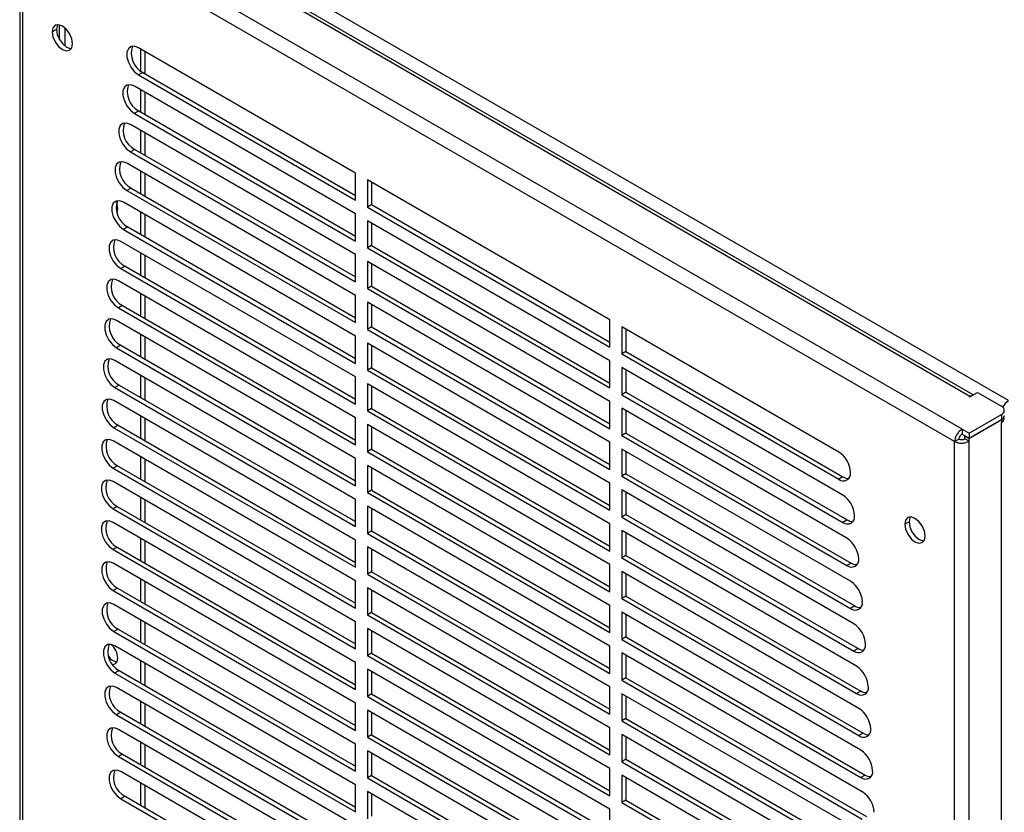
# Model space of a CAD drawing. Header units: millimetres. Extents: x 0 to 2235, y 0 to 1727.
# Tile 28 of 30: x 1786 to 1974, y 1311 to 1462. Entities that reach past the tile are written whole.
import ezdxf

# ---------------------------------------------------------------- set-up
doc = ezdxf.new("R2010")
doc.units = ezdxf.units.MM
doc.header["$LTSCALE"] = 8

msp = doc.modelspace()

# ---------------------------------------------------------------- linework, layer by layer
for p, q in [((1975.01, 1389.38), (1797.23, 1492)), ((1968.29, 1390.47), (1800.14, 1487.54)), ((1966.16, 1383.91), (1788.26, 1486.61)), ((1967.64, 1390.19), (1799.17, 1487.44)), ((1786.39, 1485.06), (1786.39, 1073.28)), ((1964.73, 1381.57), (1786.95, 1484.21)), ((1786.95, 1484.21), (1786.95, 1072.56)), ((1793.39, 1460.16), (1792.58, 1459.7)), ((1793.94, 1461.06), (1793.94, 1458.28)), ((1795.06, 1456.98), (1795.06, 1460.43)), ((1850.47, 1432.77), (1809.06, 1456.68)), ((1809.45, 1456.45), (1809.45, 1452.25)), ((1810.26, 1455.99), (1810.26, 1451.73)), ((1809.87, 1451.96), (1809.06, 1451.49)), ((1809.87, 1451.96), (1850.47, 1428.52)), ((1809.06, 1451.49), (1850.47, 1427.59)), ((1850.47, 1425), (1808.29, 1449.34)), ((1809.45, 1448.68), (1809.45, 1444.42)), ((1810.26, 1448.21), (1810.26, 1443.96)), ((1809.1, 1444.63), (1808.29, 1444.16)), ((1809.1, 1444.63), (1850.47, 1420.75)), ((1808.29, 1444.16), (1850.47, 1419.81)), ((1850.47, 1417.22), (1807.51, 1442.02)), ((1809.45, 1440.9), (1809.45, 1436.65)), ((1810.26, 1440.43), (1810.26, 1436.18)), ((1808.32, 1437.3), (1807.51, 1436.83)), ((1807.51, 1436.83), (1850.47, 1412.03)), ((1808.32, 1437.3), (1850.47, 1412.97)), ((1850.47, 1409.44), (1806.81, 1434.64)), ((1809.45, 1433.12), (1809.45, 1428.87)), ((1810.26, 1432.65), (1810.26, 1428.4)), ((1850.47, 1427.59), (1850.47, 1432.77)), ((1852.71, 1431.48), (1852.71, 1426.29)), ((1898.98, 1404.77), (1852.71, 1431.48)), ((1807.62, 1429.92), (1806.81, 1429.46)), ((1806.81, 1429.46), (1850.47, 1404.26)), ((1807.62, 1429.92), (1850.47, 1405.19)), ((1853.52, 1431.01), (1853.52, 1426.76)), ((1850.47, 1401.66), (1806.2, 1427.22)), ((1853.52, 1426.76), (1852.71, 1426.29)), ((1852.71, 1426.29), (1898.98, 1399.58)), ((1853.52, 1426.76), (1898.98, 1400.52)), ((1809.45, 1425.34), (1809.45, 1421.09)), ((1810.26, 1424.88), (1810.26, 1420.62)), ((1850.47, 1419.81), (1850.47, 1425)), ((1852.71, 1423.7), (1852.71, 1418.52)), ((1898.98, 1396.99), (1852.71, 1423.7)), ((1807.01, 1422.5), (1806.2, 1422.03)), ((1806.2, 1422.03), (1850.47, 1396.48)), ((1807.01, 1422.5), (1850.47, 1397.41)), ((1853.52, 1423.23), (1853.52, 1418.98)), ((1850.47, 1393.89), (1805.67, 1419.75)), ((1853.52, 1418.98), (1852.71, 1418.52)), ((1852.71, 1418.52), (1898.98, 1391.81)), ((1853.52, 1418.98), (1898.98, 1392.74)), ((1809.45, 1417.57), (1809.45, 1413.31)), ((1810.26, 1417.1), (1810.26, 1412.85)), ((1850.47, 1412.03), (1850.47, 1417.22)), ((1806.48, 1415.03), (1805.67, 1414.56)), ((1805.67, 1414.56), (1850.47, 1388.7)), ((1806.48, 1415.03), (1850.47, 1389.64)), ((1852.71, 1415.92), (1852.71, 1410.74)), ((1898.98, 1389.21), (1852.71, 1415.92)), ((1853.52, 1415.46), (1853.52, 1411.21)), ((1850.47, 1386.11), (1805.22, 1412.23)), ((1853.52, 1411.21), (1852.71, 1410.74)), ((1852.71, 1410.74), (1898.98, 1384.03)), ((1853.52, 1411.21), (1898.98, 1384.96)), ((1809.45, 1409.79), (1809.45, 1405.54)), ((1810.26, 1409.32), (1810.26, 1405.07)), ((1850.47, 1404.26), (1850.47, 1409.44)), ((1806.03, 1407.51), (1805.22, 1407.05)), ((1805.22, 1407.05), (1850.47, 1380.92)), ((1806.03, 1407.51), (1850.47, 1381.86)), ((1852.71, 1408.15), (1852.71, 1402.96)), ((1898.98, 1381.44), (1852.71, 1408.15)), ((1853.52, 1407.68), (1853.52, 1403.43)), ((1850.47, 1378.33), (1804.85, 1404.67)), ((1853.52, 1403.43), (1852.71, 1402.96)), ((1853.52, 1403.43), (1898.98, 1377.18)), ((1898.98, 1399.58), (1898.98, 1404.77)), ((1942.63, 1379.57), (1901.22, 1403.47)), ((1901.22, 1403.47), (1901.22, 1398.29)), ((1902.03, 1403.01), (1902.03, 1398.75)), ((1809.45, 1402.01), (1809.45, 1397.76)), ((1810.26, 1401.54), (1810.26, 1397.29)), ((1850.47, 1396.48), (1850.47, 1401.66)), ((1852.71, 1402.96), (1898.98, 1376.25)), ((1805.66, 1399.95), (1804.85, 1399.48)), ((1804.85, 1399.48), (1850.47, 1373.15)), ((1805.66, 1399.95), (1850.47, 1374.08)), ((1898.98, 1373.66), (1852.71, 1400.37)), ((1852.71, 1400.37), (1852.71, 1395.18)), ((1853.52, 1399.9), (1853.52, 1395.65)), ((1902.03, 1398.75), (1901.22, 1398.29)), ((1901.22, 1398.29), (1942.63, 1374.39)), ((1902.03, 1398.75), (1943.43, 1374.85)), ((1850.47, 1370.55), (1804.56, 1397.05)), ((1853.52, 1395.65), (1852.71, 1395.18)), ((1853.52, 1395.65), (1898.98, 1369.41)), ((1898.98, 1391.81), (1898.98, 1396.99)), ((1943.4, 1371.35), (1901.22, 1395.7)), ((1901.22, 1395.7), (1901.22, 1390.51)), ((1809.45, 1394.23), (1809.45, 1389.98)), ((1810.26, 1393.77), (1810.26, 1389.51)), ((1850.47, 1388.7), (1850.47, 1393.89)), ((1852.71, 1395.18), (1898.98, 1368.47)), ((1902.03, 1395.23), (1902.03, 1390.98)), ((1805.37, 1392.33), (1804.56, 1391.87)), ((1804.56, 1391.87), (1850.47, 1365.37)), ((1805.37, 1392.33), (1850.47, 1366.3)), ((1852.71, 1392.59), (1852.71, 1387.41)), ((1898.98, 1365.88), (1852.71, 1392.59)), ((1853.52, 1392.12), (1853.52, 1387.87)), ((1902.03, 1390.98), (1901.22, 1390.51)), ((1901.22, 1390.51), (1943.4, 1366.16)), ((1902.03, 1390.98), (1944.21, 1366.63)), ((1967.64, 1390.19), (1967.56, 1390.14)), ((1967.56, 1390.09), (1967.56, 1390.14)), ((1967.64, 1390.09), (1969.09, 1390.93)), ((1967.64, 1390.09), (1967.64, 1390.19)), ((1969.09, 1390.93), (1973.65, 1388.3)), ((1850.47, 1362.78), (1804.36, 1389.39)), ((1898.98, 1384.03), (1898.98, 1389.21)), ((1809.45, 1386.46), (1809.45, 1382.2)), ((1850.47, 1380.92), (1850.47, 1386.11)), ((1853.52, 1387.87), (1852.71, 1387.41)), ((1852.71, 1387.41), (1898.98, 1360.7)), ((1853.52, 1387.87), (1898.98, 1361.63)), ((1944.18, 1363.12), (1901.22, 1387.92)), ((1901.22, 1387.92), (1901.22, 1382.73)), ((1902.03, 1387.45), (1902.03, 1383.2)), ((1967.47, 1383.15), (1973.65, 1386.72)), ((1973.65, 1386.72), (1973.65, 1385.79)), ((1805.17, 1384.67), (1804.36, 1384.21)), ((1805.17, 1384.67), (1850.47, 1358.53)), ((1810.26, 1385.99), (1810.26, 1381.74)), ((1852.71, 1384.81), (1852.71, 1379.63)), ((1898.98, 1358.1), (1852.71, 1384.81)), ((1853.52, 1384.35), (1853.52, 1380.1)), ((1967.47, 1382.22), (1973.65, 1385.79)), ((1967.47, 1382.14), (1973.65, 1385.71)), ((1973.58, 1385.75), (1973.65, 1385.71)), ((1973.65, 1385.71), (1973.65, 1385.21)), ((1973.65, 973.43), (1973.65, 1385.21)), ((1804.36, 1384.21), (1850.47, 1357.59)), ((1902.03, 1383.2), (1901.22, 1382.73)), ((1901.22, 1382.73), (1944.18, 1357.94)), ((1902.03, 1383.2), (1944.99, 1358.4)), ((1966.16, 1383.91), (1966.16, 1382.97)), ((1966.16, 1383.91), (1967.47, 1383.15)), ((1966.16, 1382.97), (1967.47, 1382.22)), ((1966.66, 1382.6), (1966.73, 1382.65)), ((1966.66, 1382.11), (1966.66, 1382.6)), ((1966.66, 1382.6), (1967.47, 1382.14)), ((1967.47, 1383.15), (1967.47, 1382.22)), ((1850.47, 1355), (1804.24, 1381.69)), ((1898.98, 1376.25), (1898.98, 1381.44)), ((1964.73, 1381.57), (1965.54, 1382.04)), ((1964.73, 969.93), (1964.73, 1381.57)), ((1967.47, 1381.64), (1966.66, 1382.11)), ((1967.47, 1381.64), (1967.47, 1382.14)), ((1967.47, 969.86), (1967.47, 1381.64)), ((1809.45, 1378.68), (1809.45, 1374.43)), ((1853.52, 1380.1), (1852.71, 1379.63)), ((1852.71, 1379.63), (1898.98, 1352.92)), ((1853.52, 1380.1), (1898.98, 1353.85)), ((1944.88, 1354.94), (1901.22, 1380.14)), ((1901.22, 1380.14), (1901.22, 1374.95)), ((1902.03, 1379.67), (1902.03, 1375.42)), ((1805.05, 1376.97), (1804.24, 1376.5)), ((1805.05, 1376.97), (1850.47, 1350.75)), ((1810.26, 1378.21), (1810.26, 1373.96)), ((1850.47, 1373.15), (1850.47, 1378.33)), ((1852.71, 1377.04), (1852.71, 1371.85)), ((1898.98, 1350.33), (1852.71, 1377.04)), ((1804.24, 1376.5), (1850.47, 1349.81)), ((1853.52, 1376.57), (1853.52, 1372.32)), ((1902.03, 1375.42), (1901.22, 1374.95)), ((1901.22, 1374.95), (1944.88, 1349.76)), ((1902.03, 1375.42), (1945.68, 1350.22)), ((1943.43, 1374.85), (1942.63, 1374.39)), ((1850.47, 1347.22), (1804.2, 1373.93)), ((1898.98, 1368.47), (1898.98, 1373.66)), ((1853.52, 1372.32), (1852.71, 1371.85)), ((1852.71, 1371.85), (1898.98, 1345.14)), ((1853.52, 1372.32), (1898.98, 1346.07)), ((1945.49, 1346.81), (1901.22, 1372.36)), ((1901.22, 1372.36), (1901.22, 1367.18)), ((1902.03, 1371.9), (1902.03, 1367.64)), ((1805.01, 1369.21), (1804.2, 1368.75)), ((1805.01, 1369.21), (1850.47, 1342.97)), ((1809.45, 1370.9), (1809.45, 1366.65)), ((1810.26, 1370.43), (1810.26, 1366.18)), ((1850.47, 1365.37), (1850.47, 1370.55)), ((1852.71, 1369.26), (1852.71, 1364.07)), ((1898.98, 1342.55), (1852.71, 1369.26)), ((1804.2, 1368.75), (1850.47, 1342.04)), ((1853.52, 1368.79), (1853.52, 1364.54)), ((1902.03, 1367.64), (1901.22, 1367.18)), ((1902.03, 1367.64), (1946.3, 1342.09)), ((1850.47, 1339.44), (1804.2, 1366.15)), ((1898.98, 1360.7), (1898.98, 1365.88)), ((1901.22, 1367.18), (1945.49, 1341.62)), ((1944.21, 1366.63), (1943.4, 1366.16)), ((1956.03, 1366.28), (1955.22, 1365.81)), ((1853.52, 1364.54), (1852.71, 1364.07)), ((1852.71, 1364.07), (1898.98, 1337.36)), ((1853.52, 1364.54), (1898.98, 1338.3)), ((1946.02, 1338.72), (1901.22, 1364.58)), ((1901.22, 1364.58), (1901.22, 1359.4)), ((1902.03, 1364.12), (1902.03, 1359.87)), ((1809.45, 1363.12), (1809.45, 1358.87)), ((1810.26, 1362.66), (1810.26, 1358.4)), ((1850.47, 1357.59), (1850.47, 1362.78)), ((1805.01, 1361.44), (1804.2, 1360.97)), ((1804.2, 1360.97), (1850.47, 1334.26)), ((1805.01, 1361.44), (1850.47, 1335.19)), ((1852.71, 1361.48), (1852.71, 1356.3)), ((1898.98, 1334.77), (1852.71, 1361.48)), ((1853.52, 1361.01), (1853.52, 1356.76)), ((1902.03, 1359.87), (1901.22, 1359.4)), ((1902.03, 1359.87), (1946.83, 1334)), ((1850.47, 1331.67), (1804.24, 1358.35)), ((1898.98, 1352.92), (1898.98, 1358.1)), ((1901.22, 1359.4), (1946.02, 1333.54)), ((1944.99, 1358.4), (1944.18, 1357.94)), ((1853.52, 1356.76), (1852.71, 1356.3)), ((1852.71, 1356.3), (1898.98, 1329.59)), ((1853.52, 1356.76), (1898.98, 1330.52)), ((1946.47, 1330.69), (1901.22, 1356.81)), ((1901.22, 1356.81), (1901.22, 1351.62)), ((1902.03, 1356.34), (1902.03, 1352.09)), ((1809.45, 1355.34), (1809.45, 1351.09)), ((1810.26, 1354.88), (1810.26, 1350.63)), ((1850.47, 1349.81), (1850.47, 1355)), ((1805.05, 1353.63), (1804.24, 1353.17)), ((1804.24, 1353.17), (1850.47, 1326.48)), ((1805.05, 1353.63), (1850.47, 1327.41)), ((1852.71, 1353.7), (1852.71, 1348.52)), ((1898.98, 1326.99), (1852.71, 1353.7)), ((1853.52, 1353.24), (1853.52, 1348.98)), ((1850.47, 1323.89), (1804.36, 1350.51)), ((1902.03, 1352.09), (1901.22, 1351.62)), ((1901.22, 1351.62), (1946.47, 1325.5)), ((1902.03, 1352.09), (1947.28, 1325.97)), ((1853.52, 1348.98), (1852.71, 1348.52)), ((1853.52, 1348.98), (1898.98, 1322.74)), ((1898.98, 1345.14), (1898.98, 1350.33)), ((1946.84, 1322.7), (1901.22, 1349.03)), ((1901.22, 1349.03), (1901.22, 1343.84)), ((1902.03, 1348.56), (1902.03, 1344.31)), ((1945.68, 1350.22), (1944.88, 1349.76)), ((1809.45, 1347.57), (1809.45, 1343.32)), ((1810.26, 1347.1), (1810.26, 1342.85)), ((1850.47, 1342.04), (1850.47, 1347.22)), ((1852.71, 1348.52), (1898.98, 1321.81)), ((1805.17, 1345.79), (1804.36, 1345.32)), ((1804.36, 1345.32), (1850.47, 1318.7)), ((1805.17, 1345.79), (1850.47, 1319.64)), ((1898.98, 1319.22), (1852.71, 1345.93)), ((1852.71, 1345.93), (1852.71, 1340.74)), ((1853.52, 1345.46), (1853.52, 1341.21)), ((1902.03, 1344.31), (1901.22, 1343.84)), ((1901.22, 1343.84), (1946.84, 1317.51)), ((1902.03, 1344.31), (1947.65, 1317.98)), ((1850.47, 1316.11), (1804.56, 1342.61)), ((1853.52, 1341.21), (1852.71, 1340.74)), ((1853.52, 1341.21), (1898.98, 1314.96)), ((1898.98, 1337.36), (1898.98, 1342.55)), ((1947.12, 1314.75), (1901.22, 1341.25)), ((1901.22, 1341.25), (1901.22, 1336.07)), ((1946.3, 1342.09), (1945.49, 1341.62)), ((1809.45, 1339.79), (1809.45, 1335.54)), ((1810.26, 1339.32), (1810.26, 1335.07)), ((1850.47, 1334.26), (1850.47, 1339.44)), ((1852.71, 1340.74), (1898.98, 1314.03)), ((1902.03, 1340.79), (1902.03, 1336.53)), ((1805.37, 1337.89), (1804.56, 1337.42)), ((1804.56, 1337.42), (1850.47, 1310.93)), ((1805.37, 1337.89), (1850.47, 1311.86)), ((1898.98, 1311.44), (1852.71, 1338.15)), ((1852.71, 1338.15), (1852.71, 1332.96)), ((1853.52, 1337.68), (1853.52, 1333.43)), ((1902.03, 1336.53), (1901.22, 1336.07)), ((1901.22, 1336.07), (1947.12, 1309.57)), ((1902.03, 1336.53), (1947.93, 1310.04)), ((1850.47, 1308.33), (1804.85, 1334.67)), ((1898.98, 1329.59), (1898.98, 1334.77)), ((1946.83, 1334), (1946.02, 1333.54)), ((1809.45, 1332.01), (1809.45, 1327.76)), ((1850.47, 1326.48), (1850.47, 1331.67)), ((1853.52, 1333.43), (1852.71, 1332.96)), ((1852.71, 1332.96), (1898.98, 1306.25)), ((1853.52, 1333.43), (1898.98, 1307.19)), ((1947.33, 1306.86), (1901.22, 1333.47)), ((1901.22, 1333.47), (1901.22, 1328.29)), ((1902.03, 1333.01), (1902.03, 1328.76)), ((1805.66, 1329.95), (1804.85, 1329.48)), ((1805.66, 1329.95), (1850.47, 1304.08)), ((1810.26, 1331.55), (1810.26, 1327.29)), ((1898.98, 1303.66), (1852.71, 1330.37)), ((1852.71, 1330.37), (1852.71, 1325.19)), ((1853.52, 1329.9), (1853.52, 1325.65)), ((1804.85, 1329.48), (1850.47, 1303.15)), ((1902.03, 1328.76), (1901.22, 1328.29)), ((1901.22, 1328.29), (1947.33, 1301.67)), ((1902.03, 1328.76), (1948.14, 1302.14)), ((1850.47, 1300.56), (1805.22, 1326.68)), ((1898.98, 1321.81), (1898.98, 1326.99)), ((1809.45, 1324.23), (1809.45, 1319.98)), ((1853.52, 1325.65), (1852.71, 1325.19)), ((1852.71, 1325.19), (1898.98, 1298.48)), ((1853.52, 1325.65), (1898.98, 1299.41)), ((1947.45, 1299.01), (1901.22, 1325.7)), ((1901.22, 1325.7), (1901.22, 1320.51)), ((1902.03, 1325.23), (1902.03, 1320.98)), ((1947.28, 1325.97), (1946.47, 1325.5)), ((1810.26, 1323.77), (1810.26, 1319.52)), ((1850.47, 1318.7), (1850.47, 1323.89)), ((1898.98, 1295.88), (1852.71, 1322.59)), ((1852.71, 1322.59), (1852.71, 1317.41)), ((1806.03, 1321.96), (1805.22, 1321.49)), ((1805.22, 1321.49), (1850.47, 1295.37)), ((1806.03, 1321.96), (1850.47, 1296.3)), ((1853.52, 1322.13), (1853.52, 1317.87)), ((1902.03, 1320.98), (1901.22, 1320.51)), ((1901.22, 1320.51), (1947.45, 1293.83)), ((1902.03, 1320.98), (1948.26, 1294.29)), ((1850.47, 1292.78), (1805.67, 1318.64)), ((1898.98, 1314.03), (1898.98, 1319.22)), ((1853.52, 1317.87), (1852.71, 1317.41)), ((1852.71, 1317.41), (1898.98, 1290.7)), ((1853.52, 1317.87), (1898.98, 1291.63)), ((1901.22, 1317.92), (1901.22, 1312.73)), ((1947.49, 1291.21), (1901.22, 1317.92)), ((1902.03, 1317.45), (1902.03, 1313.2)), ((1947.65, 1317.98), (1946.84, 1317.51)), ((1809.45, 1316.46), (1809.45, 1312.21)), ((1810.26, 1315.99), (1810.26, 1311.74)), ((1850.47, 1310.93), (1850.47, 1316.11)), ((1898.98, 1288.11), (1852.71, 1314.82)), ((1852.71, 1314.82), (1852.71, 1309.63)), ((1806.48, 1313.92), (1805.67, 1313.46)), ((1805.67, 1313.46), (1850.47, 1287.59)), ((1806.48, 1313.92), (1850.47, 1288.53)), ((1853.52, 1314.35), (1853.52, 1310.1)), ((1902.03, 1313.2), (1901.22, 1312.73)), ((1902.03, 1313.2), (1948.3, 1286.49)), ((1898.98, 1306.25), (1898.98, 1311.44)), ((1901.22, 1312.73), (1947.49, 1286.02))]:
    msp.add_line(p, q)
at = {"flags": 128}
for points in [[(1796.47, 1457.45), (1796.32, 1458.4), (1795.9, 1459.37), (1795.27, 1460.22), (1794.53, 1460.82), (1793.78, 1461.08), (1793.15, 1460.96), (1792.73, 1460.47), (1792.58, 1459.7)], [(1792.58, 1459.7), (1792.73, 1458.75), (1793.15, 1457.78), (1793.78, 1456.93), (1794.53, 1456.33), (1795.27, 1456.07), (1795.9, 1456.19), (1796.32, 1456.68), (1796.47, 1457.45)], [(1793.62, 1461.09), (1793.54, 1460.94), (1793.39, 1460.16)], [(1793.39, 1460.16), (1793.54, 1459.22), (1793.96, 1458.25), (1794.59, 1457.4), (1795.34, 1456.8), (1796.08, 1456.54), (1796.25, 1456.53)], [(1809.06, 1456.68), (1808.29, 1456.96), (1807.62, 1456.9), (1807.12, 1456.5), (1806.85, 1455.81), (1806.85, 1454.91), (1807.12, 1453.91), (1807.62, 1452.93), (1808.29, 1452.09), (1809.06, 1451.49)], [(1808.29, 1449.34), (1807.52, 1449.63), (1806.85, 1449.57), (1806.35, 1449.17), (1806.08, 1448.48), (1806.08, 1447.58), (1806.35, 1446.58), (1806.85, 1445.6), (1807.52, 1444.76), (1808.29, 1444.16)], [(1807.51, 1442.02), (1806.74, 1442.3), (1806.07, 1442.24), (1805.57, 1441.84), (1805.3, 1441.15), (1805.3, 1440.25), (1805.57, 1439.25), (1806.07, 1438.27), (1806.74, 1437.43), (1807.51, 1436.83)], [(1806.81, 1434.64), (1806.05, 1434.93), (1805.37, 1434.87), (1804.87, 1434.47), (1804.6, 1433.78), (1804.6, 1432.88), (1804.87, 1431.88), (1805.37, 1430.9), (1806.05, 1430.06), (1806.81, 1429.46)], [(1806.2, 1427.22), (1805.43, 1427.51), (1804.76, 1427.45), (1804.25, 1427.05), (1803.99, 1426.35), (1803.99, 1425.45), (1804.25, 1424.45), (1804.76, 1423.47), (1805.43, 1422.63), (1806.2, 1422.03)], [(1805.12, 1426.01), (1804.99, 1426.82), (1804.88, 1427.15)], [(1804.95, 1425.25), (1804.99, 1425.34), (1805.12, 1426.01)], [(1805.67, 1419.75), (1804.9, 1420.04), (1804.22, 1419.98), (1803.72, 1419.57), (1803.46, 1418.88), (1803.46, 1417.98), (1803.72, 1416.98), (1804.22, 1416), (1804.9, 1415.16), (1805.67, 1414.56)], [(1805.22, 1412.23), (1804.45, 1412.52), (1803.77, 1412.46), (1803.27, 1412.06), (1803.01, 1411.36), (1803.01, 1410.46), (1803.27, 1409.46), (1803.77, 1408.49), (1804.45, 1407.65), (1805.22, 1407.05)], [(1804.85, 1404.67), (1804.08, 1404.95), (1803.41, 1404.89), (1802.91, 1404.49), (1802.64, 1403.8), (1802.64, 1402.9), (1802.91, 1401.9), (1803.41, 1400.92), (1804.08, 1400.08), (1804.85, 1399.48)], [(1804.56, 1397.05), (1803.8, 1397.34), (1803.12, 1397.28), (1802.62, 1396.88), (1802.35, 1396.19), (1802.35, 1395.29), (1802.62, 1394.29), (1803.12, 1393.31), (1803.8, 1392.47), (1804.56, 1391.87)], [(1968.11, 1390.36), (1967.89, 1390.31), (1967.64, 1390.19)], [(1804.36, 1389.39), (1803.59, 1389.68), (1802.92, 1389.62), (1802.42, 1389.22), (1802.15, 1388.53), (1802.15, 1387.63), (1802.42, 1386.63), (1802.92, 1385.65), (1803.59, 1384.81), (1804.36, 1384.21)], [(1804.24, 1381.69), (1803.47, 1381.97), (1802.79, 1381.91), (1802.29, 1381.51), (1802.03, 1380.82), (1802.03, 1379.92), (1802.29, 1378.92), (1802.79, 1377.94), (1803.47, 1377.1), (1804.24, 1376.5)], [(1804.2, 1373.93), (1803.43, 1374.22), (1802.75, 1374.16), (1802.25, 1373.76), (1801.99, 1373.07), (1801.99, 1372.17), (1802.25, 1371.17), (1802.75, 1370.19), (1803.43, 1369.35), (1804.2, 1368.75)], [(1804.2, 1366.15), (1803.43, 1366.44), (1802.75, 1366.38), (1802.25, 1365.98), (1801.99, 1365.29), (1801.99, 1364.39), (1802.25, 1363.39), (1802.75, 1362.41), (1803.43, 1361.57), (1804.2, 1360.97)], [(1959.11, 1363.57), (1958.96, 1364.51), (1958.54, 1365.48), (1957.91, 1366.33), (1957.16, 1366.93), (1956.42, 1367.19), (1955.79, 1367.07), (1955.37, 1366.59), (1955.22, 1365.81)], [(1955.22, 1365.81), (1955.37, 1364.87), (1955.79, 1363.89), (1956.42, 1363.04), (1957.16, 1362.44), (1957.91, 1362.18), (1958.54, 1362.31), (1958.96, 1362.79), (1959.11, 1363.57)], [(1956.25, 1367.2), (1956.17, 1367.05), (1956.03, 1366.28)], [(1956.03, 1366.28), (1956.17, 1365.33), (1956.59, 1364.36), (1957.23, 1363.51), (1957.97, 1362.91), (1958.71, 1362.65), (1958.88, 1362.65)], [(1804.24, 1358.35), (1803.47, 1358.64), (1802.79, 1358.58), (1802.29, 1358.18), (1802.03, 1357.49), (1802.03, 1356.59), (1802.29, 1355.59), (1802.79, 1354.61), (1803.47, 1353.77), (1804.24, 1353.17)], [(1804.36, 1350.51), (1803.59, 1350.79), (1802.92, 1350.73), (1802.42, 1350.33), (1802.15, 1349.64), (1802.15, 1348.74), (1802.42, 1347.74), (1802.92, 1346.76), (1803.59, 1345.92), (1804.36, 1345.32)], [(1804.56, 1342.61), (1803.8, 1342.9), (1803.12, 1342.84), (1802.62, 1342.44), (1802.35, 1341.74), (1802.35, 1340.84), (1802.62, 1339.84), (1803.12, 1338.86), (1803.8, 1338.02), (1804.56, 1337.42)], [(1804.1, 1339.08), (1804.63, 1339.18), (1804.99, 1339.6), (1805.12, 1340.27)], [(1804.85, 1334.67), (1804.08, 1334.95), (1803.41, 1334.89), (1802.91, 1334.49), (1802.64, 1333.8), (1802.64, 1332.9), (1802.91, 1331.9), (1803.41, 1330.92), (1804.08, 1330.08), (1804.85, 1329.48)], [(1805.22, 1326.68), (1804.45, 1326.96), (1803.77, 1326.9), (1803.27, 1326.5), (1803.01, 1325.81), (1803.01, 1324.91), (1803.27, 1323.91), (1803.77, 1322.93), (1804.45, 1322.09), (1805.22, 1321.49)], [(1805.67, 1318.64), (1804.9, 1318.93), (1804.22, 1318.87), (1803.72, 1318.47), (1803.46, 1317.77), (1803.46, 1316.87), (1803.72, 1315.87), (1804.22, 1314.9), (1804.9, 1314.06), (1805.67, 1313.46)]]:
    msp.add_lwpolyline(points, dxfattribs=at)
for centre, radius, start, end in [((1811.78, 1455.58), 4.1, 160.0989, 242.1562), ((1811.01, 1448.25), 4.1, 160.0989, 242.1562), ((1810.23, 1440.92), 4.1, 160.0989, 242.1562), ((1809.54, 1433.55), 4.1, 160.0989, 242.1562), ((1808.92, 1426.12), 4.1, 160.0989, 242.1562), ((1808.39, 1418.65), 4.1, 160.0989, 242.1562), ((1807.94, 1411.14), 4.1, 160.0989, 242.1562), ((1807.57, 1403.57), 4.1, 160.0989, 242.1562), ((1807.29, 1395.96), 4.1, 160.0989, 242.1562), ((1967.57, 1390.12), 0.025, 110.7834, 249.2166), ((1967.6, 1390.17), 0.0878, 242.6097, 297.3903), ((1807.08, 1388.3), 4.1, 160.0989, 242.1562), ((1973.35, 1387.51), 0.844, 290.7834, 69.2166), ((1976.58, 1386.9), 2.93, 122.5092, 155.7188), ((1973.25, 1386.67), 0.972, 294.3747, 354.3052), ((1973.34, 1386.01), 0.852, 290.8746, 19.3184), ((1806.96, 1380.59), 4.1, 160.0989, 242.1562), ((1940, 1375.46), 4.88, 2.6055, 57.3945), ((1943.5, 1375.46), 1.39, 230.7967, 9.214), ((1944.47, 1376.46), 1.91, 237.2966, 273), ((1806.92, 1372.84), 4.1, 160.0989, 242.1562), ((1940.77, 1367.24), 4.88, 2.6055, 57.3945), ((1944.28, 1367.24), 1.39, 230.7967, 9.214), ((1806.92, 1365.06), 4.1, 160.0989, 242.1562), ((1945.24, 1368.24), 1.91, 237.2966, 273), ((1941.55, 1359.01), 4.88, 2.6055, 57.3945), ((1806.96, 1357.26), 4.1, 160.0989, 242.1562), ((1945.06, 1359.01), 1.39, 230.7967, 9.214), ((1946.02, 1360.01), 1.91, 237.2966, 273), ((1942.25, 1350.83), 4.88, 2.6055, 57.3945), ((1807.08, 1349.41), 4.1, 160.0989, 242.1562), ((1945.75, 1350.83), 1.39, 230.7967, 9.214), ((1946.72, 1351.83), 1.91, 237.2966, 273), ((1942.86, 1342.7), 4.88, 2.6055, 57.3945), ((1807.29, 1341.51), 4.1, 160.0989, 242.1562), ((1946.37, 1342.7), 1.39, 230.7967, 9.214), ((1801.39, 1340.08), 3.73, 2.9927, 48.9116), ((1947.33, 1343.7), 1.91, 237.2966, 273), ((1805.3, 1341.84), 2.32, 211.3164, 261.5351), ((1943.39, 1334.61), 4.88, 2.6055, 57.3945), ((1807.57, 1333.57), 4.1, 160.0989, 242.1562), ((1946.9, 1334.61), 1.39, 230.7967, 9.214), ((1947.86, 1335.61), 1.91, 237.2966, 273), ((1943.84, 1326.58), 4.88, 2.6055, 57.3945), ((1807.94, 1325.58), 4.1, 160.0989, 242.1562), ((1947.35, 1326.58), 1.39, 230.7967, 9.214), ((1948.31, 1327.57), 1.91, 237.2966, 273), ((1944.21, 1318.59), 4.88, 2.6055, 57.3945), ((1808.39, 1317.55), 4.1, 160.0989, 242.1562), ((1947.72, 1318.59), 1.39, 230.7967, 9.214), ((1948.68, 1319.58), 1.91, 237.2966, 273), ((1944.5, 1310.64), 4.88, 2.6055, 57.3945)]:
    msp.add_arc(centre, radius, start, end)
for points, knots in [([(1966.16, 1383.91), (1965.98, 1383.81), (1965.79, 1383.67), (1965.45, 1383.32), (1965.3, 1383.12), (1965.03, 1382.69), (1964.93, 1382.46), (1964.78, 1382), (1964.74, 1381.78), (1964.73, 1381.57)], [0, 0, 0, 0, 0.25, 0.25, 0.5, 0.5, 0.75, 0.75, 1, 1, 1, 1]), ([(1966.16, 1382.97), (1966, 1382.9), (1965.85, 1382.75), (1965.62, 1382.4), (1965.55, 1382.2), (1965.54, 1382.04)], [0, 0, 0, 0, 0.5, 0.5, 1, 1, 1, 1]), ([(1964.73, 1381.57), (1964.91, 1381.48), (1965.13, 1381.4), (1965.6, 1381.3), (1965.85, 1381.28), (1966.35, 1381.29), (1966.61, 1381.32), (1967.08, 1381.45), (1967.29, 1381.53), (1967.47, 1381.64)], [0, 0, 0, 0, 0.25, 0.25, 0.5, 0.5, 0.75, 0.75, 1, 1, 1, 1]), ([(1965.54, 1382.04), (1965.69, 1381.97), (1965.89, 1381.93), (1966.31, 1381.95), (1966.51, 1382.01), (1966.66, 1382.11)], [0, 0, 0, 0, 0.5, 0.5, 1, 1, 1, 1])]:
    msp.add_open_spline(points, degree=3, knots=knots)

doc.saveas('drawing.dxf')
